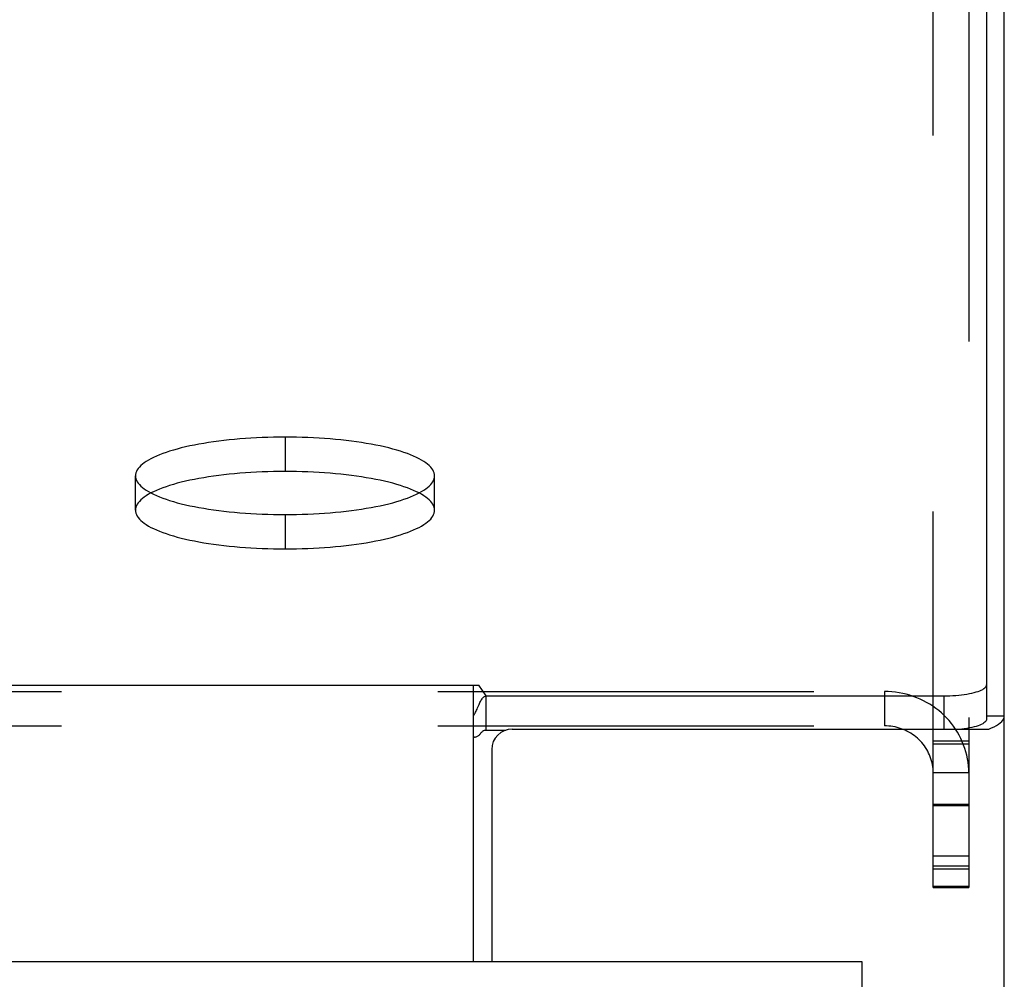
# Model space of a CAD drawing. Header units: inches. Extents: x 0 to 200, y 0 to 129.
# Tile 73 of 82: x 83.94 to 86.82, y 92.84 to 95.65. Entities that reach past the tile are written whole.
import ezdxf

# ---------------------------------------------------------------- set-up
doc = ezdxf.new("R2010")
doc.units = ezdxf.units.IN
doc.header["$LTSCALE"] = 11
doc.header["$MEASUREMENT"] = 0
doc.linetypes.add('HIDDEN', pattern=[0.2, 0.1, -0.1])
doc.layers.get('0').update_dxf_attribs({"linetype": 'CONTINUOUS'})
doc.layers.add('DEFAULT_2', color=8, linetype='HIDDEN')
doc.layers.add('RIGHT_DOOR_ASSEMBLY', color=7, linetype='CONTINUOUS')

msp = doc.modelspace()

# ---------------------------------------------------------------- linework, layer by layer
at = {"color": 7, "linetype": 'Continuous'}
for p, q in [((86.7669, 98.4371), (86.7669, 93.5997)), ((40.3558, 93.6991), (85.282, 93.6991)), ((85.2664, 92.8906), (85.2664, 93.6991)), ((85.3034, 93.6678), (85.282, 93.6991)), ((85.3034, 93.5673), (85.3034, 93.6678)), ((85.3034, 93.6678), (86.6419, 93.6678)), ((86.6419, 93.6678), (86.6419, 93.5704)), ((86.8189, 93.6086), (86.7669, 93.6086))]:
    msp.add_line(p, q, dxfattribs=at)
at = {"color": 3, "linetype": 'Continuous'}
for p, q in [((86.8189, 33.7445), (86.8189, 98.3422)), ((85.3034, 93.5673), (85.3606, 93.5673)), ((85.3794, 93.5704), (86.7735, 93.5704)), ((85.3194, 93.5104), (85.3194, 92.8906))]:
    msp.add_line(p, q, dxfattribs=at)
at = {"color": 7, "linetype": 'Continuous'}
for points in [[(86.6419, 93.6678), (86.6508, 93.6679), (86.6597, 93.6681), (86.6685, 93.6685), (86.6771, 93.6691), (86.6856, 93.6698), (86.6938, 93.6707), (86.7018, 93.6717), (86.7095, 93.6729), (86.7168, 93.6742), (86.7238, 93.6757), (86.7303, 93.6773), (86.7364, 93.679), (86.742, 93.6807), (86.7471, 93.6826), (86.7516, 93.6846), (86.7556, 93.6867), (86.759, 93.6888), (86.7618, 93.691), (86.764, 93.6933), (86.7656, 93.6955), (86.7666, 93.6978), (86.7669, 93.7001)], [(85.2781, 93.6324), (85.2809, 93.6389), (85.2823, 93.6422), (85.2837, 93.6453), (85.2852, 93.6484), (85.2866, 93.6512), (85.2881, 93.6539), (85.2896, 93.6564), (85.2913, 93.6588), (85.293, 93.661), (85.2948, 93.663), (85.2967, 93.6646), (85.2985, 93.6658), (85.3002, 93.6667), (85.3018, 93.6674), (85.3034, 93.6678)], [(85.2664, 93.6107), (85.2679, 93.6126), (85.2694, 93.6148), (85.2709, 93.6172), (85.2724, 93.6199), (85.2738, 93.6229), (85.2753, 93.626), (85.2767, 93.6291), (85.2781, 93.6324)]]:
    msp.add_lwpolyline(points, dxfattribs=at)
at = {"color": 3, "linetype": 'Continuous'}
for points in [[(86.7735, 93.5704), (86.7819, 93.5738), (86.7894, 93.5773), (86.7962, 93.5809), (86.8021, 93.5846), (86.8072, 93.5885), (86.8114, 93.5924), (86.8147, 93.5964), (86.817, 93.6004), (86.8184, 93.6045), (86.8189, 93.6086)], [(86.7669, 93.5997), (86.7666, 93.5974), (86.7656, 93.5951), (86.764, 93.5928), (86.7618, 93.5906), (86.759, 93.5884), (86.7556, 93.5862), (86.7516, 93.5842), (86.7471, 93.5822), (86.742, 93.5803), (86.7364, 93.5785), (86.7303, 93.5768), (86.7238, 93.5752), (86.7168, 93.5738), (86.7095, 93.5725), (86.7018, 93.5713), (86.6949, 93.5704)], [(85.2664, 93.5476), (85.2678, 93.5474), (85.2693, 93.5472), (85.271, 93.5473), (85.2727, 93.5475), (85.2744, 93.5479), (85.2762, 93.5486), (85.2778, 93.5494), (85.2794, 93.5504), (85.2809, 93.5515), (85.2823, 93.5528), (85.2837, 93.5541), (85.2851, 93.5556), (85.2864, 93.5571)], [(85.2864, 93.5571), (85.289, 93.5601), (85.2903, 93.5615), (85.2915, 93.5628), (85.2928, 93.564), (85.2941, 93.5651), (85.2955, 93.566), (85.2969, 93.5668), (85.2983, 93.5673), (85.2997, 93.5676), (85.301, 93.5676), (85.3022, 93.5675), (85.3034, 93.5673)]]:
    msp.add_lwpolyline(points, dxfattribs=at)
msp.add_arc((85.3794, 93.5104), 0.06, 90, 180, dxfattribs=at)
at = {"layer": 'DEFAULT_2', "color": 8, "linetype": 'HIDDEN'}
for p, q in [((86.6109, 93.1071), (86.6109, 98.004)), ((86.7149, 98.004), (86.7149, 93.1071)), ((84.7149, 94.4245), (84.7149, 94.3241)), ((84.2774, 94.2108), (84.2774, 94.3113)), ((85.1524, 94.2108), (85.1524, 94.3113)), ((84.7149, 94.1981), (84.7149, 94.0976)), ((82.9614, 93.6804), (86.4684, 93.6804)), ((86.4684, 93.6804), (86.4684, 93.58)), ((82.9614, 93.58), (86.4684, 93.58)), ((86.7149, 93.5348), (86.6109, 93.5348)), ((86.7149, 93.5263), (86.6109, 93.5263)), ((86.7149, 93.4423), (86.6109, 93.4423)), ((86.7149, 93.3495), (86.6109, 93.3495)), ((86.6109, 93.3472), (86.7149, 93.3472)), ((86.6109, 93.1998), (86.7149, 93.1998)), ((86.6109, 93.1704), (86.7149, 93.1704)), ((86.6109, 93.1619), (86.7149, 93.1619)), ((86.6109, 93.1114), (86.7149, 93.1114)), ((86.6109, 93.1071), (86.7149, 93.1071))]:
    msp.add_line(p, q, dxfattribs=at)
for points in [[(84.7149, 94.4245), (84.6981, 94.4245), (84.6814, 94.4242), (84.6647, 94.4238), (84.6481, 94.4232), (84.6316, 94.4225), (84.6152, 94.4216), (84.599, 94.4205), (84.5829, 94.4193), (84.567, 94.4179), (84.5514, 94.4163), (84.5359, 94.4146), (84.5208, 94.4128), (84.5059, 94.4108), (84.4913, 94.4086), (84.4771, 94.4063), (84.4632, 94.4039), (84.4497, 94.4014), (84.4365, 94.3987), (84.4238, 94.3958), (84.4115, 94.3929), (84.3997, 94.3898), (84.3883, 94.3866), (84.3774, 94.3833), (84.367, 94.38), (84.3571, 94.3765), (84.3477, 94.3729), (84.3388, 94.3692), (84.3306, 94.3654), (84.3228, 94.3615), (84.3157, 94.3576), (84.3091, 94.3536), (84.3032, 94.3496), (84.2978, 94.3455), (84.293, 94.3413), (84.2889, 94.3371), (84.2854, 94.3329), (84.2825, 94.3286), (84.2803, 94.3243), (84.2787, 94.32), (84.2777, 94.3156), (84.2774, 94.3113)], [(85.1524, 94.3113), (85.1521, 94.3156), (85.1511, 94.32), (85.1495, 94.3243), (85.1473, 94.3286), (85.1444, 94.3329), (85.1409, 94.3371), (85.1368, 94.3413), (85.132, 94.3455), (85.1267, 94.3496), (85.1207, 94.3536), (85.1141, 94.3576), (85.107, 94.3615), (85.0993, 94.3654), (85.091, 94.3692), (85.0821, 94.3729), (85.0727, 94.3765), (85.0628, 94.38), (85.0524, 94.3833), (85.0415, 94.3866), (85.0301, 94.3898), (85.0183, 94.3929), (85.006, 94.3958), (84.9933, 94.3987), (84.9801, 94.4014), (84.9666, 94.4039), (84.9527, 94.4063), (84.9385, 94.4086), (84.9239, 94.4108), (84.909, 94.4128), (84.8939, 94.4146), (84.8784, 94.4163), (84.8628, 94.4179), (84.8469, 94.4193), (84.8308, 94.4205), (84.8146, 94.4216), (84.7982, 94.4225), (84.7817, 94.4232), (84.7651, 94.4238), (84.7484, 94.4242), (84.7317, 94.4245), (84.7149, 94.4245)], [(84.7149, 94.3241), (84.6981, 94.324), (84.6814, 94.3238), (84.6647, 94.3233), (84.6481, 94.3228), (84.6316, 94.322), (84.6152, 94.3211), (84.599, 94.32), (84.5829, 94.3188), (84.567, 94.3174), (84.5514, 94.3159), (84.5359, 94.3142), (84.5208, 94.3123), (84.5059, 94.3103), (84.4913, 94.3082), (84.4771, 94.3059), (84.4632, 94.3035), (84.4497, 94.3009), (84.4365, 94.2982), (84.4238, 94.2954), (84.4115, 94.2924), (84.3997, 94.2894), (84.3883, 94.2862), (84.3774, 94.2829), (84.367, 94.2795), (84.3571, 94.276), (84.3477, 94.2724), (84.3388, 94.2687), (84.3306, 94.2649), (84.3228, 94.2611), (84.3157, 94.2572), (84.3091, 94.2532), (84.3032, 94.2491), (84.2978, 94.245), (84.293, 94.2409), (84.2889, 94.2366), (84.2854, 94.2324), (84.2825, 94.2281), (84.2803, 94.2238), (84.2787, 94.2195), (84.2777, 94.2152), (84.2774, 94.2108)], [(84.2774, 94.3113), (84.2777, 94.307), (84.2787, 94.3026), (84.2803, 94.2983), (84.2825, 94.294), (84.2854, 94.2897), (84.2889, 94.2855), (84.293, 94.2813), (84.2978, 94.2771), (84.3032, 94.273), (84.3091, 94.269), (84.3157, 94.265), (84.3228, 94.2611), (84.3306, 94.2572), (84.3388, 94.2534), (84.3477, 94.2498), (84.3571, 94.2462), (84.367, 94.2427), (84.3774, 94.2393), (84.3883, 94.236), (84.3997, 94.2328), (84.4115, 94.2297), (84.4238, 94.2268), (84.4365, 94.2239), (84.4497, 94.2213), (84.4632, 94.2187), (84.4771, 94.2163), (84.4913, 94.214), (84.5059, 94.2118), (84.5208, 94.2098), (84.5359, 94.208), (84.5514, 94.2063), (84.567, 94.2047), (84.5829, 94.2033), (84.599, 94.2021), (84.6152, 94.2011), (84.6316, 94.2001), (84.6481, 94.1994), (84.6647, 94.1988), (84.6814, 94.1984), (84.6981, 94.1982), (84.7149, 94.1981)], [(85.1524, 94.2108), (85.1521, 94.2152), (85.1511, 94.2195), (85.1495, 94.2238), (85.1473, 94.2281), (85.1444, 94.2324), (85.1409, 94.2366), (85.1368, 94.2409), (85.132, 94.245), (85.1267, 94.2491), (85.1207, 94.2532), (85.1141, 94.2572), (85.107, 94.2611), (85.0993, 94.2649), (85.091, 94.2687), (85.0821, 94.2724), (85.0727, 94.276), (85.0628, 94.2795), (85.0524, 94.2829), (85.0415, 94.2862), (85.0301, 94.2894), (85.0183, 94.2924), (85.006, 94.2954), (84.9933, 94.2982), (84.9801, 94.3009), (84.9666, 94.3035), (84.9527, 94.3059), (84.9385, 94.3082), (84.9239, 94.3103), (84.909, 94.3123), (84.8939, 94.3142), (84.8784, 94.3159), (84.8628, 94.3174), (84.8469, 94.3188), (84.8308, 94.32), (84.8146, 94.3211), (84.7982, 94.322), (84.7817, 94.3228), (84.7651, 94.3233), (84.7484, 94.3238), (84.7317, 94.324), (84.7149, 94.3241)], [(84.7149, 94.1981), (84.7317, 94.1982), (84.7484, 94.1984), (84.7651, 94.1988), (84.7817, 94.1994), (84.7982, 94.2001), (84.8146, 94.2011), (84.8308, 94.2021), (84.8469, 94.2033), (84.8628, 94.2047), (84.8784, 94.2063), (84.8939, 94.208), (84.909, 94.2098), (84.9239, 94.2118), (84.9385, 94.214), (84.9527, 94.2163), (84.9666, 94.2187), (84.9801, 94.2213), (84.9933, 94.2239), (85.006, 94.2268), (85.0183, 94.2297), (85.0301, 94.2328), (85.0415, 94.236), (85.0524, 94.2393), (85.0628, 94.2427), (85.0727, 94.2462), (85.0821, 94.2498), (85.091, 94.2534), (85.0993, 94.2572), (85.107, 94.2611), (85.1141, 94.265), (85.1207, 94.269), (85.1267, 94.273), (85.132, 94.2771), (85.1368, 94.2813), (85.1409, 94.2855), (85.1444, 94.2897), (85.1473, 94.294), (85.1495, 94.2983), (85.1511, 94.3026), (85.1521, 94.307), (85.1524, 94.3113)], [(84.2774, 94.2108), (84.2777, 94.2065), (84.2787, 94.2022), (84.2803, 94.1979), (84.2825, 94.1936), (84.2854, 94.1893), (84.2889, 94.185), (84.293, 94.1808), (84.2978, 94.1767), (84.3032, 94.1726), (84.3091, 94.1685), (84.3157, 94.1645), (84.3228, 94.1606), (84.3306, 94.1568), (84.3388, 94.153), (84.3477, 94.1493), (84.3571, 94.1457), (84.367, 94.1422), (84.3774, 94.1388), (84.3883, 94.1355), (84.3997, 94.1323), (84.4115, 94.1293), (84.4238, 94.1263), (84.4365, 94.1235), (84.4497, 94.1208), (84.4632, 94.1182), (84.4771, 94.1158), (84.4913, 94.1135), (84.5059, 94.1114), (84.5208, 94.1094), (84.5359, 94.1075), (84.5514, 94.1058), (84.567, 94.1043), (84.5829, 94.1029), (84.599, 94.1017), (84.6152, 94.1006), (84.6316, 94.0997), (84.6481, 94.0989), (84.6647, 94.0984), (84.6814, 94.0979), (84.6981, 94.0977), (84.7149, 94.0976)], [(84.7149, 94.0976), (84.7317, 94.0977), (84.7484, 94.0979), (84.7651, 94.0984), (84.7817, 94.0989), (84.7982, 94.0997), (84.8146, 94.1006), (84.8308, 94.1017), (84.8469, 94.1029), (84.8628, 94.1043), (84.8784, 94.1058), (84.8939, 94.1075), (84.909, 94.1094), (84.9239, 94.1114), (84.9385, 94.1135), (84.9527, 94.1158), (84.9666, 94.1182), (84.9801, 94.1208), (84.9933, 94.1235), (85.006, 94.1263), (85.0183, 94.1293), (85.0301, 94.1323), (85.0415, 94.1355), (85.0524, 94.1388), (85.0628, 94.1422), (85.0727, 94.1457), (85.0821, 94.1493), (85.091, 94.153), (85.0993, 94.1568), (85.107, 94.1606), (85.1141, 94.1645), (85.1207, 94.1685), (85.1267, 94.1726), (85.132, 94.1767), (85.1368, 94.1808), (85.1409, 94.185), (85.1444, 94.1893), (85.1473, 94.1936), (85.1495, 94.1979), (85.1511, 94.2022), (85.1521, 94.2065), (85.1524, 94.2108)], [(86.7149, 93.4423), (86.7147, 93.4527), (86.714, 93.4631), (86.7128, 93.4734), (86.7112, 93.4837), (86.7091, 93.4939), (86.7065, 93.504), (86.7035, 93.5139), (86.7, 93.5238), (86.6961, 93.5335), (86.6918, 93.543), (86.6871, 93.5523), (86.6819, 93.5614), (86.6763, 93.5702), (86.6703, 93.5789), (86.664, 93.5873), (86.6572, 93.5954), (86.6502, 93.6032), (86.6427, 93.6107), (86.6349, 93.6179), (86.6269, 93.6247), (86.6185, 93.6312), (86.6098, 93.6374), (86.6008, 93.6431), (86.5917, 93.6485), (86.5822, 93.6535), (86.5726, 93.6581), (86.5627, 93.6623), (86.5527, 93.6661), (86.5425, 93.6694), (86.5322, 93.6723), (86.5218, 93.6748), (86.5112, 93.6768), (86.5006, 93.6784), (86.4899, 93.6795), (86.4792, 93.6802), (86.4684, 93.6804)], [(86.6109, 93.4423), (86.6108, 93.4483), (86.6104, 93.4543), (86.6097, 93.4603), (86.6087, 93.4662), (86.6075, 93.4721), (86.606, 93.478), (86.6043, 93.4837), (86.6023, 93.4894), (86.6001, 93.495), (86.5976, 93.5005), (86.5948, 93.5059), (86.5918, 93.5111), (86.5886, 93.5163), (86.5851, 93.5213), (86.5815, 93.5261), (86.5776, 93.5308), (86.5735, 93.5353), (86.5692, 93.5397), (86.5647, 93.5438), (86.56, 93.5478), (86.5552, 93.5515), (86.5501, 93.5551), (86.545, 93.5584), (86.5397, 93.5615), (86.5342, 93.5644), (86.5286, 93.5671), (86.5229, 93.5695), (86.5171, 93.5717), (86.5113, 93.5736), (86.5053, 93.5753), (86.4993, 93.5767), (86.4932, 93.5779), (86.487, 93.5788), (86.4808, 93.5795), (86.4746, 93.5798), (86.4684, 93.58)]]:
    msp.add_lwpolyline(points, dxfattribs=at)
at = {"layer": 'RIGHT_DOOR_ASSEMBLY', "color": 3, "linetype": 'Continuous'}
msp.add_line((63.7984, 92.8906), (86.4019, 92.8906), dxfattribs=at)
at = {"layer": 'RIGHT_DOOR_ASSEMBLY', "color": 7, "linetype": 'Continuous'}
msp.add_line((86.4019, 92.8906), (86.4019, 92.7866), dxfattribs=at)

doc.saveas('drawing.dxf')
